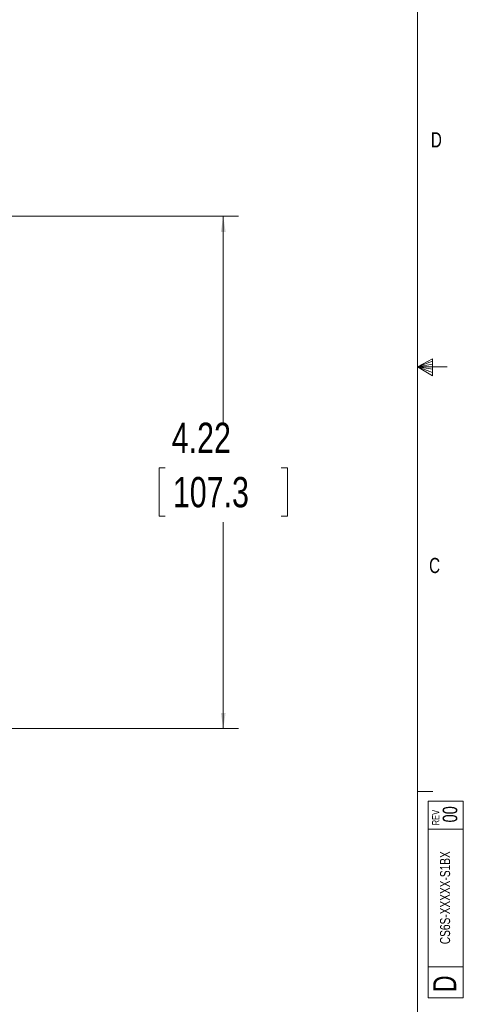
# Model space of a CAD drawing. Header units: inches. Extents: x 0.3 to 33.9, y 0.2 to 21.7.
# Tile 31 of 32: x 30.2 to 33.9, y 5.7 to 13.8. Entities that reach past the tile are written whole.
import ezdxf

# ---------------------------------------------------------------- set-up
doc = ezdxf.new("R2010")
doc.units = ezdxf.units.IN
doc.header["$MEASUREMENT"] = 0
doc.layers.add('SLD-0', color=7, linetype='Continuous', lineweight=15)
doc.styles.add('SLDTEXTSTYLE0', font='TXT', dxfattribs={"width": 0.75})
doc.dimstyles.new('SLDDIMSTYLE0', dxfattribs={"dimtxt": 0.25, "dimasz": 0.13, "dimexe": 0, "dimexo": 0.0625, "dimgap": 0.0625, "dimtad": 0, "dimtih": 1, "dimtoh": 1, "dimrnd": 1e-09, "dimzin": 12, "dimdsep": 46, "dimtxsty": 'SLDTEXTSTYLE0', "dimsah": 1, "dimcen": 0.09, "dimadec": 0, "dimazin": 3, "dimtfac": 1, "dimtofl": 0, "dimtmove": 0, "dimatfit": 3, "dimfxl": 1, "dimfrac": 2, "dimtolj": 1, "dimtzin": 12, "dimarcsym": 0})

# ---------------------------------------------------------------- blocks, each defined once
blk = doc.blocks.new('_D_5')
at = {"layer": 'SLD-0'}
for p, q in [((29.7467, 12.1533), (32.0445, 12.1533)), ((31.9195, 12.1533), (31.9195, 10.4518)), ((31.4404, 10.0778), (31.3896, 10.0778)), ((31.3896, 10.0778), (31.3896, 9.6809)), ((32.3986, 10.0778), (32.4494, 10.0778)), ((32.4494, 10.0778), (32.4494, 9.6809)), ((31.3896, 9.6809), (31.4404, 9.6809)), ((32.4494, 9.6809), (32.3986, 9.6809)), ((31.9195, 7.9287), (31.9195, 9.6301)), ((27.6804, 7.9287), (32.0445, 7.9287))]:
    blk.add_line(p, q, dxfattribs=at)
for points in [[(31.9195, 12.1533), (31.8995, 12.0233), (31.9395, 12.0233)], [(31.9195, 7.9287), (31.9395, 8.0587), (31.8995, 8.0587)]]:
    blk.add_solid(points, dxfattribs=at)
at = {"layer": 'SLD-0', "char_height": 0.25, "attachment_point": 1, "style": 'SLDTEXTSTYLE0'}
for s, insert in [('4.22', (31.4947, 10.4508, -0.3564)), ('107.3', (31.5039, 10.0032, -0.3564))]:
    blk.add_mtext(s, dxfattribs=dict(at, insert=insert))

msp = doc.modelspace()

# ---------------------------------------------------------------- linework, layer by layer
at = {"layer": 'SLD-0'}
for p, q in [((33.5229, 0.4106), (33.5229, 21.4106)), ((33.5229, 10.9106), (33.6469, 10.9761)), ((33.6469, 10.9761), (33.6469, 10.8373)), ((33.6469, 10.9577), (33.5229, 10.9106)), ((33.6469, 10.9337), (33.5229, 10.9106)), ((33.6469, 10.8914), (33.5229, 10.9106)), ((33.6469, 10.8646), (33.5229, 10.9106)), ((33.6469, 10.8373), (33.5229, 10.9106)), ((33.5229, 10.9106), (33.7659, 10.9106)), ((33.5229, 7.4106), (33.6479, 7.4106)), ((33.6101, 7.3315), (33.8999, 7.3315)), ((33.6101, 7.3315), (33.6101, 5.7089)), ((33.8999, 7.3315), (33.8999, 5.7089)), ((33.8999, 7.0994), (33.6101, 7.0994)), ((33.6101, 5.965), (33.8999, 5.965)), ((33.6101, 5.7089), (33.8999, 5.7089))]:
    msp.add_line(p, q, dxfattribs=at)

# ---------------------------------------------------------------- texts
at = {"color": 7, "linetype": 'Continuous', "lineweight": 0, "char_height": 0.125, "attachment_point": 1, "style": 'SLDTEXTSTYLE0'}
for s, insert in [('D', (33.6323, 12.8451)), ('C', (33.6175, 9.336))]:
    msp.add_mtext(s, dxfattribs=dict(at, insert=insert))
at = {"color": 7, "linetype": 'Continuous', "lineweight": 0, "rotation": 90, "style": 'SLDTEXTSTYLE0'}
for s, insert, char_height, attachment_point in [('REV', (33.6421, 7.1314), 0.06, 1), ('00', (33.7297, 7.222), 0.12, 2), ('CS6S-XXXXX-S1BX', (33.7074, 6.5347), 0.083333, 2), ('D', (33.6513, 5.7559), 0.19, 1)]:
    msp.add_mtext(s, dxfattribs=dict(at, insert=insert, char_height=char_height, attachment_point=attachment_point))

# ---------------------------------------------------------------- dimensions: what is measured, and where the dimension line sits
at = {"layer": 'SLD-0'}
dim = msp.add_linear_dim(base=(31.9195, 12.1533), p1=(27.6304, 7.9287), p2=(29.6967, 12.1533), angle=90, dimstyle='SLDDIMSTYLE0', dxfattribs=at)
dim.commit()
dim.dimension.update_dxf_attribs({"geometry": '_D_5', "text_midpoint": (31.9195, 10.041), "dimtype": 160})

doc.saveas('drawing.dxf')
